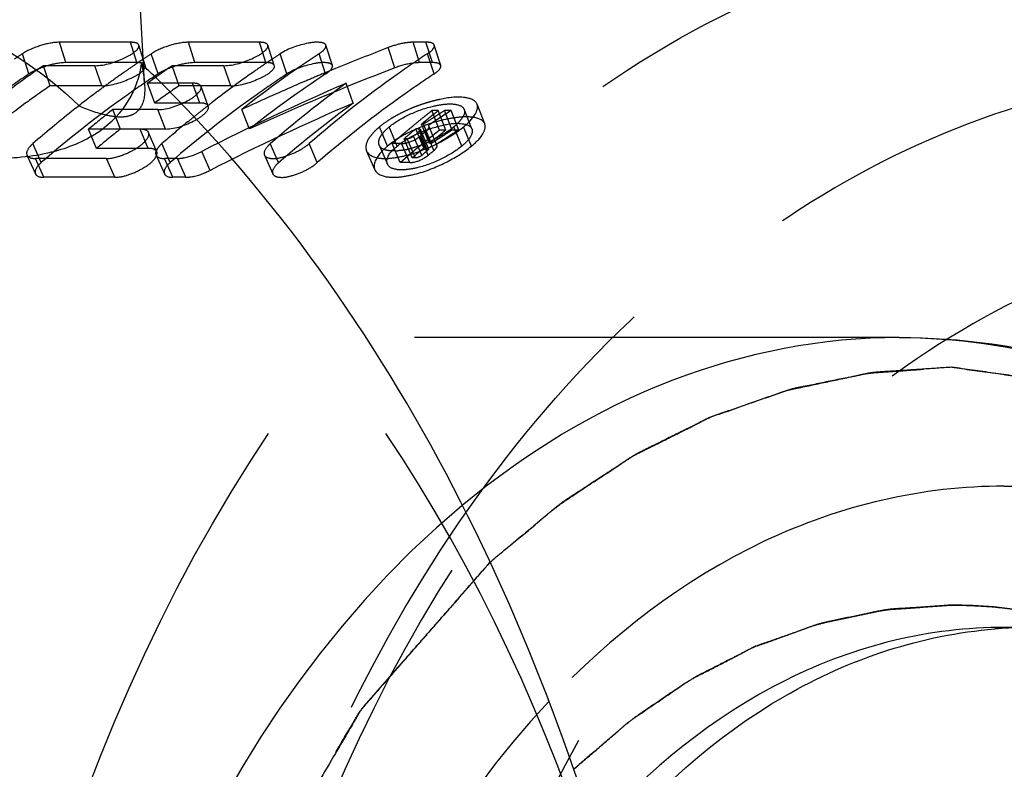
# Model space of a CAD drawing. Header units: millimetres. Extents: x 389 to 611, y 463 to 537.
# Tile 6 of 20: x 429 to 442, y 503 to 513. Entities that reach past the tile are written whole.
import ezdxf

# ---------------------------------------------------------------- set-up
doc = ezdxf.new("R2010")
doc.units = ezdxf.units.MM
doc.header["$LTSCALE"] = 65.185185
doc.linetypes.add('HIDDEN', pattern=[0.2, 0.1, -0.1])
doc.layers.add('KONST.EL_MIT_GEO', color=7, linetype='CONTINUOUS')
doc.layers.add('KURVEN', color=7, linetype='CONTINUOUS')

msp = doc.modelspace()

# ---------------------------------------------------------------- linework, layer by layer
at = {"layer": 'KONST.EL_MIT_GEO', "color": 7, "linetype": 'Continuous'}
for p, q in [((430.738, 512.758), (429.802, 530.627)), ((430.74, 512.73), (430.713, 512.757))]:
    msp.add_line(p, q, dxfattribs=at)
at = {"layer": 'KONST.EL_MIT_GEO', "color": 8, "linetype": 'HIDDEN'}
for p, q in [((429.696, 512.773), (429.61, 513.047)), ((430.564, 513.047), (429.61, 513.047)), ((430.65, 512.773), (430.564, 513.047)), ((430.763, 512.734), (430.676, 513.008)), ((431.43, 512.773), (431.344, 513.047)), ((432.298, 513.047), (431.344, 513.047)), ((432.384, 512.773), (432.298, 513.047)), ((432.498, 512.734), (432.41, 513.008)), ((433.278, 512.734), (433.191, 513.008)), ((434.117, 512.702), (434.029, 512.975)), ((434.449, 512.773), (434.363, 513.047)), ((434.536, 513.047), (434.363, 513.047)), ((434.623, 512.773), (434.536, 513.047)), ((434.736, 512.734), (434.649, 513.008)), ((429.199, 512.621), (429.11, 512.893)), ((430.934, 512.621), (430.844, 512.893)), ((432.668, 512.621), (432.578, 512.893)), ((433.188, 512.621), (433.099, 512.893)), ((434.646, 512.621), (434.556, 512.893)), ((429.484, 512.462), (429.392, 512.732)), ((430.085, 512.732), (429.392, 512.732)), ((430.65, 512.773), (429.696, 512.773)), ((430.178, 512.462), (430.085, 512.732)), ((430.753, 512.483), (430.738, 512.758)), ((431.219, 512.462), (431.126, 512.732)), ((431.82, 512.732), (431.126, 512.732)), ((432.384, 512.773), (431.43, 512.773)), ((431.913, 512.462), (431.82, 512.732)), ((434.623, 512.773), (434.449, 512.773)), ((430.178, 512.462), (429.484, 512.462)), ((430.889, 512.229), (430.792, 512.496)), ((431.399, 512.496), (430.792, 512.496)), ((431.913, 512.462), (431.219, 512.462)), ((431.496, 512.229), (431.399, 512.496)), ((431.61, 512.186), (431.512, 512.453)), ((433.56, 512.228), (433.463, 512.495)), ((430.429, 511.88), (430.326, 512.142)), ((430.933, 512.142), (430.326, 512.142)), ((431.496, 512.229), (430.889, 512.229)), ((431.036, 511.88), (430.933, 512.142)), ((432.165, 511.88), (432.061, 512.142)), ((434.719, 511.865), (434.615, 512.127)), ((434.702, 512.127), (434.615, 512.127)), ((434.806, 511.865), (434.702, 512.127)), ((434.889, 511.865), (434.785, 512.127)), ((434.874, 512.127), (434.785, 512.127)), ((434.978, 511.865), (434.874, 512.127)), ((435.155, 511.882), (435.051, 512.145)), ((435.327, 511.949), (435.224, 512.213)), ((434.719, 512.084), (434.691, 512.067)), ((431.036, 511.88), (430, 511.877)), ((430.108, 511.619), (430, 511.877)), ((430.802, 511.619), (430.694, 511.877)), ((434.021, 511.65), (433.913, 511.909)), ((434.151, 511.65), (434.044, 511.909)), ((434.509, 511.624), (434.401, 511.882)), ((434.442, 511.882), (434.401, 511.882)), ((434.556, 511.591), (434.442, 511.882)), ((434.57, 511.616), (434.462, 511.874)), ((434.584, 511.686), (434.478, 511.946)), ((434.505, 511.946), (434.478, 511.946)), ((434.536, 511.966), (434.505, 511.946)), ((434.611, 511.686), (434.505, 511.946)), ((434.684, 511.663), (434.571, 511.931)), ((434.806, 511.865), (434.719, 511.865)), ((434.978, 511.865), (434.889, 511.865)), ((435.018, 511.65), (434.911, 511.909)), ((435.149, 511.65), (435.042, 511.909)), ((430.917, 511.574), (430.808, 511.832)), ((434.353, 511.492), (434.244, 511.749)), ((434.285, 511.749), (434.244, 511.749)), ((434.395, 511.492), (434.285, 511.749)), ((434.48, 511.526), (434.37, 511.783)), ((434.566, 511.526), (434.457, 511.783)), ((434.643, 511.591), (434.535, 511.849)), ((429.363, 511.428), (429.252, 511.683)), ((430.802, 511.619), (430.108, 511.619)), ((431.097, 511.428), (430.987, 511.683)), ((432.555, 511.428), (432.444, 511.683)), ((433.076, 511.428), (432.965, 511.683)), ((433.908, 511.661), (434.019, 511.407)), ((434.192, 511.428), (434.081, 511.684)), ((434.209, 511.684), (434.081, 511.684)), ((434.32, 511.428), (434.209, 511.684)), ((434.55, 511.624), (434.509, 511.624)), ((434.611, 511.686), (434.584, 511.686)), ((429.172, 511.53), (429.285, 511.277)), ((429.4, 511.231), (429.286, 511.484)), ((430.24, 511.484), (429.286, 511.484)), ((430.354, 511.231), (430.24, 511.484)), ((430.907, 511.53), (431.02, 511.277)), ((431.135, 511.231), (431.021, 511.484)), ((431.194, 511.484), (431.021, 511.484)), ((431.308, 511.231), (431.194, 511.484)), ((431.633, 511.324), (431.521, 511.578)), ((432.365, 511.53), (432.477, 511.277)), ((433.738, 511.584), (433.85, 511.331)), ((434.395, 511.492), (434.353, 511.492)), ((434.32, 511.428), (434.192, 511.428)), ((430.354, 511.231), (429.4, 511.231)), ((431.308, 511.231), (431.135, 511.231)), ((440.9, 509.075), (412.072, 509.075)), ((455.971, 505.175), (442.314, 505.175))]:
    msp.add_line(p, q, dxfattribs=at)
for centre, radius, start, end in [((445.212, 483.809), 31.236, 110.977, 112.3752), ((436.976, 500.941), 14.308, 123.3534, 123.8745), ((438.762, 500.865), 14.4, 123.8769, 124.2262), ((438.711, 500.941), 14.308, 123.3534, 123.8771), ((441.184, 500.617), 14.699, 123.3685, 128.361), ((440.496, 500.865), 14.4, 123.8743, 124.2262), ((440.445, 500.941), 14.308, 123.3534, 123.8745), ((438.847, 500.741), 14.55, 124.4255, 125.0917), ((438.794, 500.817), 14.458, 124.2261, 124.425), ((439.433, 500.646), 14.666, 124.5007, 126.1015), ((445.23, 483.56), 31.189, 110.8743, 114.7665), ((440.569, 500.758), 14.529, 124.2269, 125.0921), ((445.239, 483.743), 31.308, 112.3747, 112.7178), ((439.052, 500.454), 14.902, 125.95, 126.8007), ((438.941, 500.607), 14.714, 125.0921, 125.9499), ((440.789, 500.448), 14.91, 125.0998, 127.6899), ((441.27, 500.363), 14.682, 123.3992, 128.3302), ((445.261, 483.691), 31.365, 113.1523, 114.0202), ((445.248, 483.72), 31.333, 112.7178, 113.1522), ((439.228, 500.219), 15.197, 126.8035, 128.483), ((439.414, 500.539), 14.469, 124.5007, 126.1015), ((445.899, 483.636), 31.424, 113.3129, 117.2287), ((442.492, 500.121), 15.318, 126.1182, 130.9902), ((445.271, 483.668), 31.39, 114.0202, 114.8874), ((435.158, 510.238), 2.086, 104.5875, 107.4031), ((435.104, 510.446), 1.871, 101.6407, 104.6001), ((439.968, 499.943), 15.549, 128.3223, 129.8684), ((441.044, 500.116), 15.328, 127.9185, 128.4798), ((440.985, 500.191), 15.233, 127.6817, 127.9181), ((445.881, 483.478), 31.279, 113.1971, 117.096), ((442.468, 500.02), 15.112, 126.1182, 130.9902), ((435.169, 510.179), 2.145, 112.7771, 115.6248), ((435.2, 510.107), 2.224, 110.0819, 112.7891), ((435.191, 510.131), 2.198, 107.3912, 110.0916), ((444.339, 499.972), 15.511, 128.4101, 129.475), ((444.192, 500.048), 15.414, 128.4087, 128.6936), ((445.636, 495.164), 20.088, 122.3932, 123.4212), ((445.506, 495.227), 20.013, 122.3924, 122.6175), ((439.547, 499.82), 15.708, 128.4877, 130.9519), ((441.184, 499.94), 15.553, 128.9031, 129.3082), ((441.119, 500.021), 15.448, 128.4796, 128.9031), ((434.992, 510.518), 1.763, 118.5541, 121.7325), ((435.104, 510.313), 1.996, 115.6204, 118.5718), ((444.302, 499.911), 15.59, 128.9779, 129.5434), ((444.236, 499.993), 15.485, 128.6936, 128.9776), ((445.564, 495.138), 20.12, 122.9223, 123.2395), ((445.538, 495.179), 20.071, 122.7105, 122.9223), ((439.941, 499.845), 15.34, 128.3223, 129.8684), ((441.349, 499.741), 15.812, 129.3116, 130.9474), ((444.343, 499.731), 15.487, 128.4173, 130.9503), ((444.543, 499.726), 15.831, 129.8362, 130.5842), ((444.415, 499.774), 15.768, 129.8246, 130.1052), ((444.37, 499.829), 15.696, 129.5431, 129.8246), ((444.313, 499.874), 15.302, 128.4101, 129.475), ((445.519, 495.065), 19.881, 122.3226, 123.2736), ((445.611, 495.059), 19.888, 122.3227, 123.3491), ((434.202, 512.769), 1.115, 305.8353, 307.8112), ((434.264, 512.689), 1.013, 307.8198, 309.6711), ((444.556, 499.609), 15.986, 130.6639, 130.9419), ((444.485, 499.691), 15.877, 130.1055, 130.6642), ((444.63, 499.726), 15.831, 130.0257, 130.3946), ((444.716, 499.726), 15.831, 130.0257, 130.3946), ((433.858, 513.31), 1.756, 291.8198, 296.8588), ((433.843, 511.63), 0.114, 192.4085, 203.8205), ((434.041, 512.688), 1.107, 279.4233, 283.0176), ((433.992, 512.899), 1.324, 283.0029, 286.1889), ((444.514, 499.631), 15.618, 129.8362, 130.5842), ((433.937, 513.09), 1.522, 286.1733, 289.1151), ((433.89, 513.227), 1.667, 289.1039, 291.8288), ((444.601, 499.631), 15.618, 130.0257, 130.3946), ((444.688, 499.631), 15.618, 130.0257, 130.3946), ((434.094, 512.291), 0.707, 272.3351, 275.1203), ((442.7, 498.912), 6.263, 91.273, 94.7169)]:
    msp.add_arc(centre, radius, start, end, dxfattribs=at)
at = {"layer": 'KONST.EL_MIT_GEO', "color": 7, "linetype": 'Continuous'}
msp.add_arc((418.033, 499.512), 18.336, 45.5569, 46.1286, dxfattribs=at)
at = {"layer": 'KONST.EL_MIT_GEO', "color": 8, "linetype": 'HIDDEN'}
for points, knots in [([(443.728, 470.675), (442.707, 470.675), (440.617, 470.971), (437.651, 472.268), (434.942, 474.348), (431.712, 478.15), (428.91, 484.351), (427.789, 492.675), (428.91, 501), (431.712, 507.2), (434.942, 511.002), (437.651, 513.082), (440.617, 514.379), (442.707, 514.675), (443.728, 514.675)], [0, 0, 0, 0, 0.051705, 0.1053, 0.162212, 0.223182, 0.356458, 0.500001, 0.643544, 0.776819, 0.837789, 0.8947, 0.948295, 1, 1, 1, 1]), ([(427.387, 513.649), (427.642, 513.558), (428.538, 513.198), (429.384, 512.676), (429.879, 512.186)], [0, 0, 0, 0, 0.280391, 1, 1, 1, 1]), ([(433.191, 513.008), (433.182, 513.034), (433.079, 513.056), (432.882, 513.026), (432.69, 512.966), (432.578, 512.893)], [0, 0, 0, 0, 0.128871, 0.383338, 1, 1, 1, 1]), ([(434.649, 513.008), (434.647, 513.014), (434.619, 513.048), (434.571, 513.047), (434.536, 513.047)], [0, 0, 0, 0, 0.16708, 1, 1, 1, 1]), ([(429.61, 513.047), (429.524, 513.047), (429.35, 513.008), (429.185, 512.942), (429.11, 512.893)], [0, 0, 0, 0, 0.489866, 1, 1, 1, 1]), ([(430.085, 512.732), (430.222, 512.732), (430.422, 512.803), (430.606, 512.897), (430.685, 512.98), (430.676, 513.008)], [0, 0, 0, 0, 0.60459, 0.867782, 1, 1, 1, 1]), ([(430.676, 513.008), (430.674, 513.013), (430.659, 513.036), (430.628, 513.042), (430.606, 513.045)], [0, 0, 0, 0, 0.18919, 1, 1, 1, 1]), ([(431.344, 513.047), (431.258, 513.047), (431.084, 513.008), (430.919, 512.942), (430.844, 512.893)], [0, 0, 0, 0, 0.489866, 1, 1, 1, 1]), ([(431.82, 512.732), (431.956, 512.732), (432.157, 512.803), (432.341, 512.897), (432.419, 512.98), (432.41, 513.008)], [0, 0, 0, 0, 0.60459, 0.867782, 1, 1, 1, 1]), ([(432.41, 513.008), (432.409, 513.013), (432.393, 513.036), (432.362, 513.042), (432.34, 513.045)], [0, 0, 0, 0, 0.18919, 1, 1, 1, 1]), ([(433.099, 512.893), (433.126, 512.911), (433.167, 512.938), (433.196, 512.991), (433.191, 513.008)], [0, 0, 0, 0, 0.64593, 1, 1, 1, 1]), ([(434.298, 513.043), (434.277, 513.041), (434.185, 513.027), (434.096, 513.001), (434.029, 512.975)], [0, 0, 0, 0, 0.231172, 1, 1, 1, 1]), ([(434.556, 512.893), (434.584, 512.911), (434.624, 512.938), (434.654, 512.991), (434.649, 513.008)], [0, 0, 0, 0, 0.646231, 1, 1, 1, 1]), ([(434.556, 512.893), (434.419, 512.802), (433.869, 512.426), (433.344, 512.012), (432.965, 511.683)], [0, 0, 0, 0, 0.246445, 1, 1, 1, 1]), ([(429.392, 512.732), (429.275, 512.652), (428.81, 512.322), (428.363, 511.965), (428.038, 511.683)], [0, 0, 0, 0, 0.246932, 1, 1, 1, 1]), ([(429.696, 512.773), (429.61, 512.773), (429.437, 512.735), (429.273, 512.669), (429.199, 512.621)], [0, 0, 0, 0, 0.491366, 1, 1, 1, 1]), ([(430.178, 512.462), (430.313, 512.462), (430.512, 512.531), (430.694, 512.624), (430.772, 512.706), (430.763, 512.734)], [0, 0, 0, 0, 0.6056, 0.868135, 1, 1, 1, 1]), ([(430.763, 512.734), (430.761, 512.74), (430.733, 512.774), (430.685, 512.773), (430.65, 512.773)], [0, 0, 0, 0, 0.166997, 1, 1, 1, 1]), ([(430.713, 512.757), (430.718, 512.732), (430.737, 512.64), (430.749, 512.547), (430.753, 512.479)], [0, 0, 0, 0, 0.271236, 1, 1, 1, 1]), ([(431.43, 512.773), (431.345, 512.773), (431.172, 512.735), (431.008, 512.669), (430.934, 512.621)], [0, 0, 0, 0, 0.491366, 1, 1, 1, 1]), ([(445.435, 472.679), (444.496, 472.652), (442.569, 472.871), (439.819, 474.002), (437.303, 475.87), (434.298, 479.327), (431.687, 485.016), (430.644, 492.675), (431.687, 500.334), (434.298, 506.023), (437.303, 509.48), (439.819, 511.348), (442.568, 512.479), (444.496, 512.698), (445.435, 512.671)], [0, 0, 0, 0, 0.051765, 0.105272, 0.162049, 0.222912, 0.356188, 0.5, 0.643812, 0.777088, 0.837951, 0.894728, 0.948235, 1, 1, 1, 1]), ([(445.435, 512.671), (444.507, 512.645), (442.615, 512.346), (439.926, 511.162), (437.462, 509.281), (434.518, 505.846), (431.954, 500.229), (430.928, 492.675), (431.954, 485.121), (434.518, 479.504), (437.463, 476.069), (439.926, 474.188), (442.615, 473.004), (444.507, 472.705), (445.435, 472.679)], [0, 0, 0, 0, 0.0518, 0.105462, 0.162363, 0.223274, 0.356442, 0.5, 0.643558, 0.776726, 0.837638, 0.894539, 0.9482, 1, 1, 1, 1]), ([(431.913, 512.462), (432.048, 512.462), (432.247, 512.531), (432.429, 512.624), (432.507, 512.706), (432.498, 512.734)], [0, 0, 0, 0, 0.6056, 0.868135, 1, 1, 1, 1]), ([(432.498, 512.734), (432.496, 512.74), (432.467, 512.774), (432.419, 512.773), (432.384, 512.773)], [0, 0, 0, 0, 0.166997, 1, 1, 1, 1]), ([(433.278, 512.734), (433.27, 512.76), (433.167, 512.782), (432.971, 512.753), (432.778, 512.693), (432.668, 512.621)], [0, 0, 0, 0, 0.129311, 0.384393, 1, 1, 1, 1]), ([(433.188, 512.621), (433.215, 512.638), (433.255, 512.665), (433.284, 512.717), (433.278, 512.734)], [0, 0, 0, 0, 0.64522, 1, 1, 1, 1]), ([(434.449, 512.773), (434.425, 512.773), (434.311, 512.764), (434.2, 512.734), (434.117, 512.702)], [0, 0, 0, 0, 0.215535, 1, 1, 1, 1]), ([(434.736, 512.734), (434.734, 512.74), (434.706, 512.774), (434.657, 512.773), (434.623, 512.773)], [0, 0, 0, 0, 0.166421, 1, 1, 1, 1]), ([(434.646, 512.621), (434.673, 512.638), (434.713, 512.665), (434.741, 512.717), (434.736, 512.734)], [0, 0, 0, 0, 0.645532, 1, 1, 1, 1]), ([(429.199, 512.621), (429.064, 512.531), (428.521, 512.16), (428.003, 511.752), (427.629, 511.428)], [0, 0, 0, 0, 0.246445, 1, 1, 1, 1]), ([(430.934, 512.621), (430.798, 512.531), (430.255, 512.16), (429.737, 511.752), (429.363, 511.428)], [0, 0, 0, 0, 0.246445, 1, 1, 1, 1]), ([(432.668, 512.621), (432.533, 512.531), (431.989, 512.16), (431.472, 511.752), (431.097, 511.428)], [0, 0, 0, 0, 0.246445, 1, 1, 1, 1]), ([(434.646, 512.621), (434.511, 512.531), (433.968, 512.16), (433.45, 511.752), (433.076, 511.428)], [0, 0, 0, 0, 0.246445, 1, 1, 1, 1]), ([(429.484, 512.462), (429.37, 512.384), (428.91, 512.058), (428.469, 511.706), (428.149, 511.428)], [0, 0, 0, 0, 0.246932, 1, 1, 1, 1]), ([(430.753, 512.479), (430.758, 512.385), (430.754, 512.246), (430.656, 512.104), (430.551, 512.049), (430.418, 512.035), (430.186, 512.067), (430.006, 512.133), (429.879, 512.186)], [0, 0, 0, 0, 0.235444, 0.326805, 0.417775, 0.524091, 0.655012, 1, 1, 1, 1]), ([(430.933, 512.142), (431.07, 512.142), (431.269, 512.221), (431.454, 512.33), (431.523, 512.423), (431.512, 512.453)], [0, 0, 0, 0, 0.596939, 0.860722, 1, 1, 1, 1]), ([(431.512, 512.453), (431.509, 512.46), (431.482, 512.494), (431.433, 512.496), (431.399, 512.496)], [0, 0, 0, 0, 0.17988, 1, 1, 1, 1]), ([(435.224, 512.213), (435.202, 512.271), (434.997, 512.331), (434.837, 512.301), (434.727, 512.279)], [0, 0, 0, 0, 0.354758, 1, 1, 1, 1]), ([(422.692, 470.675), (423.556, 470.675), (425.315, 470.885), (428.775, 472.148), (432.719, 475.321), (436.123, 480.811), (438.097, 487.489), (438.463, 494.688), (437.188, 501.686), (434.396, 507.775), (431.493, 510.997), (429.879, 512.186)], [0, 0, 0, 0, 0.050345, 0.102022, 0.212879, 0.337221, 0.472998, 0.614221, 0.753301, 0.883259, 1, 1, 1, 1]), ([(431.036, 511.88), (431.172, 511.88), (431.37, 511.958), (431.553, 512.065), (431.621, 512.157), (431.61, 512.186)], [0, 0, 0, 0, 0.597973, 0.861069, 1, 1, 1, 1]), ([(431.61, 512.186), (431.608, 512.193), (431.58, 512.228), (431.531, 512.229), (431.496, 512.229)], [0, 0, 0, 0, 0.179247, 1, 1, 1, 1]), ([(434.044, 511.909), (434.127, 511.978), (434.322, 512.09), (434.58, 512.182), (434.787, 512.216), (434.922, 512.222), (435.032, 512.191), (435.051, 512.145)], [0, 0, 0, 0, 0.295263, 0.611314, 0.749651, 0.8628, 1, 1, 1, 1]), ([(435.051, 512.145), (435.055, 512.135), (435.063, 512.078), (435.026, 512.027), (434.997, 511.993)], [0, 0, 0, 0, 0.194146, 1, 1, 1, 1]), ([(435.042, 511.909), (435.101, 511.958), (435.191, 512.037), (435.241, 512.171), (435.224, 512.213)], [0, 0, 0, 0, 0.625122, 1, 1, 1, 1]), ([(435.327, 511.949), (435.304, 512.009), (435.159, 512.049), (434.984, 512.042), (434.715, 511.999), (434.381, 511.883), (434.127, 511.739), (434.021, 511.65)], [0, 0, 0, 0, 0.137251, 0.250986, 0.389548, 0.70621, 1, 1, 1, 1]), ([(433.738, 511.584), (433.766, 511.522), (433.909, 511.476), (434.089, 511.486), (434.356, 511.538), (434.685, 511.669), (434.934, 511.82), (435.042, 511.909)], [0, 0, 0, 0, 0.143417, 0.256347, 0.393002, 0.706775, 1, 1, 1, 1]), ([(433.908, 511.661), (433.902, 511.677), (433.897, 511.731), (433.948, 511.822), (434.007, 511.879), (434.044, 511.909)], [0, 0, 0, 0, 0.174266, 0.519025, 1, 1, 1, 1]), ([(434.151, 511.65), (434.233, 511.719), (434.427, 511.831), (434.729, 511.93), (434.969, 511.974), (435.136, 511.928), (435.155, 511.882)], [0, 0, 0, 0, 0.294372, 0.610653, 0.862174, 1, 1, 1, 1]), ([(434.442, 511.882), (434.447, 511.882), (434.455, 511.882), (434.461, 511.877), (434.462, 511.874)], [0, 0, 0, 0, 0.605499, 1, 1, 1, 1]), ([(434.535, 511.849), (434.543, 511.855), (434.563, 511.874), (434.584, 511.905), (434.577, 511.923)], [0, 0, 0, 0, 0.348749, 1, 1, 1, 1]), ([(434.577, 511.923), (434.576, 511.924), (434.575, 511.927), (434.572, 511.93), (434.571, 511.931)], [0, 0, 0, 0, 0.486118, 1, 1, 1, 1]), ([(434.855, 511.866), (434.84, 511.855), (434.774, 511.81), (434.705, 511.77), (434.651, 511.743)], [0, 0, 0, 0, 0.234586, 1, 1, 1, 1]), ([(435.155, 511.882), (435.168, 511.849), (435.131, 511.747), (435.063, 511.687), (435.018, 511.65)], [0, 0, 0, 0, 0.377275, 1, 1, 1, 1]), ([(435.149, 511.65), (435.207, 511.698), (435.295, 511.776), (435.344, 511.907), (435.327, 511.949)], [0, 0, 0, 0, 0.624182, 1, 1, 1, 1]), ([(430.24, 511.484), (430.305, 511.484), (430.443, 511.516), (430.627, 511.606), (430.761, 511.698), (430.821, 511.8), (430.808, 511.832)], [0, 0, 0, 0, 0.273898, 0.590452, 0.854207, 1, 1, 1, 1]), ([(433.851, 511.853), (433.83, 511.832), (433.769, 511.765), (433.717, 511.667), (433.731, 511.606)], [0, 0, 0, 0, 0.320794, 1, 1, 1, 1]), ([(434.209, 511.684), (434.229, 511.684), (434.318, 511.698), (434.404, 511.738), (434.457, 511.783)], [0, 0, 0, 0, 0.220497, 1, 1, 1, 1]), ([(429.252, 511.683), (429.236, 511.67), (429.196, 511.631), (429.157, 511.565), (429.172, 511.53)], [0, 0, 0, 0, 0.350755, 1, 1, 1, 1]), ([(430.917, 511.574), (430.914, 511.581), (430.886, 511.616), (430.836, 511.619), (430.802, 511.619)], [0, 0, 0, 0, 0.190382, 1, 1, 1, 1]), ([(430.919, 511.606), (430.917, 511.603), (430.914, 511.597), (430.911, 511.591), (430.91, 511.588)], [0, 0, 0, 0, 0.513995, 1, 1, 1, 1]), ([(432.444, 511.683), (432.429, 511.67), (432.388, 511.631), (432.349, 511.565), (432.365, 511.53)], [0, 0, 0, 0, 0.351511, 1, 1, 1, 1]), ([(432.365, 511.53), (432.377, 511.501), (432.477, 511.471), (432.624, 511.502), (432.802, 511.569), (432.916, 511.641), (432.965, 511.683)], [0, 0, 0, 0, 0.143771, 0.392123, 0.705664, 1, 1, 1, 1]), ([(434.021, 511.65), (433.988, 511.623), (433.901, 511.545), (433.817, 511.406), (433.85, 511.331)], [0, 0, 0, 0, 0.344405, 1, 1, 1, 1]), ([(433.85, 511.331), (433.877, 511.269), (434.021, 511.224), (434.2, 511.233), (434.466, 511.283), (434.794, 511.413), (435.043, 511.562), (435.149, 511.65)], [0, 0, 0, 0, 0.143955, 0.257235, 0.394152, 0.707873, 1, 1, 1, 1]), ([(434, 511.596), (433.989, 511.599), (433.953, 511.61), (433.919, 511.637), (433.908, 511.661)], [0, 0, 0, 0, 0.29833, 1, 1, 1, 1]), ([(434.019, 511.407), (434.012, 511.423), (434.006, 511.524), (434.09, 511.6), (434.151, 511.65)], [0, 0, 0, 0, 0.177284, 1, 1, 1, 1]), ([(435.018, 511.65), (434.936, 511.582), (434.745, 511.468), (434.492, 511.37), (434.288, 511.332), (434.15, 511.325), (434.04, 511.359), (434.019, 511.407)], [0, 0, 0, 0, 0.292858, 0.606574, 0.74393, 0.857121, 1, 1, 1, 1]), ([(434.55, 511.624), (434.555, 511.624), (434.562, 511.624), (434.569, 511.619), (434.57, 511.616)], [0, 0, 0, 0, 0.606068, 1, 1, 1, 1]), ([(434.57, 511.616), (434.572, 511.612), (434.568, 511.601), (434.561, 511.595), (434.556, 511.591)], [0, 0, 0, 0, 0.379323, 1, 1, 1, 1]), ([(434.643, 511.591), (434.651, 511.597), (434.67, 511.615), (434.691, 511.646), (434.684, 511.663)], [0, 0, 0, 0, 0.348341, 1, 1, 1, 1]), ([(434.684, 511.663), (434.683, 511.665), (434.682, 511.668), (434.679, 511.671), (434.678, 511.672)], [0, 0, 0, 0, 0.485088, 1, 1, 1, 1]), ([(429.172, 511.53), (429.176, 511.522), (429.204, 511.488), (429.252, 511.484), (429.286, 511.484)], [0, 0, 0, 0, 0.195345, 1, 1, 1, 1]), ([(430.354, 511.231), (430.418, 511.231), (430.555, 511.262), (430.737, 511.351), (430.871, 511.441), (430.93, 511.542), (430.917, 511.574)], [0, 0, 0, 0, 0.275053, 0.591487, 0.854532, 1, 1, 1, 1]), ([(430.903, 511.542), (430.903, 511.54), (430.904, 511.536), (430.906, 511.532), (430.907, 511.53)], [0, 0, 0, 0, 0.502238, 1, 1, 1, 1]), ([(430.907, 511.53), (430.91, 511.522), (430.938, 511.488), (430.987, 511.484), (431.021, 511.484)], [0, 0, 0, 0, 0.195345, 1, 1, 1, 1]), ([(431.194, 511.484), (431.219, 511.484), (431.332, 511.496), (431.441, 511.537), (431.521, 511.578)], [0, 0, 0, 0, 0.213486, 1, 1, 1, 1]), ([(434.32, 511.428), (434.34, 511.428), (434.428, 511.442), (434.513, 511.481), (434.566, 511.526)], [0, 0, 0, 0, 0.221634, 1, 1, 1, 1]), ([(429.363, 511.428), (429.348, 511.414), (429.308, 511.377), (429.27, 511.311), (429.285, 511.277)], [0, 0, 0, 0, 0.350323, 1, 1, 1, 1]), ([(431.097, 511.428), (431.082, 511.414), (431.042, 511.377), (431.004, 511.311), (431.02, 511.277)], [0, 0, 0, 0, 0.350323, 1, 1, 1, 1]), ([(432.555, 511.428), (432.54, 511.414), (432.5, 511.376), (432.462, 511.311), (432.477, 511.277)], [0, 0, 0, 0, 0.351081, 1, 1, 1, 1]), ([(432.477, 511.277), (432.49, 511.248), (432.589, 511.218), (432.736, 511.248), (432.914, 511.314), (433.027, 511.386), (433.076, 511.428)], [0, 0, 0, 0, 0.144323, 0.393301, 0.706775, 1, 1, 1, 1]), ([(429.285, 511.277), (429.289, 511.269), (429.317, 511.235), (429.366, 511.231), (429.4, 511.231)], [0, 0, 0, 0, 0.194672, 1, 1, 1, 1]), ([(431.02, 511.277), (431.023, 511.269), (431.051, 511.235), (431.1, 511.231), (431.135, 511.231)], [0, 0, 0, 0, 0.194672, 1, 1, 1, 1]), ([(431.308, 511.231), (431.333, 511.231), (431.446, 511.242), (431.554, 511.283), (431.633, 511.324)], [0, 0, 0, 0, 0.214275, 1, 1, 1, 1]), ([(446.868, 510.671), (446.011, 510.648), (444.271, 510.386), (441.796, 509.329), (439.537, 507.641), (436.846, 504.553), (434.505, 499.491), (433.57, 492.675), (434.505, 485.859), (436.846, 480.797), (439.537, 477.709), (441.796, 476.021), (444.271, 474.964), (446.011, 474.702), (446.868, 474.679)], [0, 0, 0, 0, 0.052761, 0.106901, 0.163929, 0.224729, 0.357275, 0.5, 0.642726, 0.775271, 0.836071, 0.893099, 0.947239, 1, 1, 1, 1]), ([(440.9, 509.075), (439.867, 509.075), (437.72, 508.657), (435.87, 507.517), (435.025, 506.815)], [0, 0, 0, 0, 0.484673, 1, 1, 1, 1]), ([(440.9, 509.075), (441.661, 509.075), (443.219, 508.854), (445.431, 507.887), (447.45, 506.336), (449.858, 503.501), (451.946, 498.88), (452.781, 492.675), (451.946, 486.47), (449.858, 481.849), (447.45, 479.014), (445.431, 477.463), (443.219, 476.496), (441.661, 476.275), (440.9, 476.275)], [0, 0, 0, 0, 0.051729, 0.105334, 0.162249, 0.223216, 0.356476, 0.5, 0.643524, 0.776784, 0.837751, 0.894666, 0.948271, 1, 1, 1, 1]), ([(440.9, 509.075), (441.73, 509.075), (443.416, 508.843), (445.79, 507.835), (447.922, 506.241), (450.399, 503.395), (452.525, 498.809), (453.369, 492.675), (452.525, 486.541), (450.399, 481.955), (447.922, 479.109), (445.79, 477.515), (443.416, 476.507), (441.73, 476.275), (440.9, 476.275)], [0, 0, 0, 0, 0.055335, 0.111713, 0.170088, 0.231153, 0.361504, 0.500009, 0.638512, 0.768856, 0.829918, 0.88829, 0.944666, 1, 1, 1, 1]), ([(442.314, 507.075), (441.765, 507.075), (440.65, 506.946), (438.456, 506.172), (437.015, 505.058), (436.192, 504.182)], [0, 0, 0, 0, 0.23714, 0.480268, 1, 1, 1, 1]), ([(442.314, 507.075), (442.982, 507.075), (444.351, 506.881), (446.292, 506.032), (448.066, 504.67), (450.18, 502.181), (452.013, 498.123), (452.747, 492.675), (452.013, 487.227), (450.18, 483.169), (448.066, 480.68), (446.292, 479.318), (444.351, 478.469), (442.982, 478.275), (442.314, 478.275)], [0, 0, 0, 0, 0.051728, 0.105334, 0.162249, 0.223216, 0.356476, 0.5, 0.643524, 0.776784, 0.837751, 0.894666, 0.948272, 1, 1, 1, 1]), ([(435.025, 506.815), (433.15, 505.257), (430.982, 501.892), (429.558, 496.87), (429.173, 492.673), (429.559, 488.476), (430.984, 483.454), (433.152, 480.09), (435.028, 478.533)], [0, 0, 0, 0, 0.233816, 0.364702, 0.500014, 0.635323, 0.766202, 1, 1, 1, 1]), ([(442.314, 505.175), (441.816, 505.175), (440.801, 505.052), (438.809, 504.314), (437.519, 503.258), (436.791, 502.434)], [0, 0, 0, 0, 0.236171, 0.478774, 1, 1, 1, 1]), ([(436.895, 502.103), (437.582, 502.949), (438.8, 504.052), (440.712, 504.914), (441.697, 505.114), (442.185, 505.154)], [0, 0, 0, 0, 0.522817, 0.76536, 1, 1, 1, 1]), ([(436.192, 504.182), (434.848, 502.751), (432.778, 499.009), (431.792, 492.677), (432.777, 486.345), (434.845, 482.602), (436.19, 481.171)], [0, 0, 0, 0, 0.237353, 0.499983, 0.762623, 1, 1, 1, 1])]:
    msp.add_open_spline(points, degree=3, knots=knots, dxfattribs=at)
for points in [[(430.606, 513.045), (430.592, 513.046), (430.578, 513.047), (430.564, 513.047)], [(432.34, 513.045), (432.326, 513.046), (432.312, 513.047), (432.298, 513.047)], [(434.363, 513.047), (434.341, 513.047), (434.32, 513.046), (434.298, 513.043)], [(434.065, 512.017), (434.012, 511.984), (433.961, 511.949), (433.913, 511.909)], [(434.997, 511.993), (434.985, 511.979), (434.973, 511.965), (434.959, 511.952)], [(430.761, 511.869), (430.739, 511.875), (430.716, 511.877), (430.694, 511.877)], [(430.808, 511.832), (430.8, 511.85), (430.78, 511.863), (430.761, 511.869)], [(433.913, 511.909), (433.892, 511.891), (433.871, 511.873), (433.851, 511.853)], [(434.462, 511.874), (434.466, 511.865), (434.456, 511.855), (434.448, 511.849)], [(434.959, 511.952), (434.944, 511.937), (434.928, 511.923), (434.911, 511.909)], [(434.334, 511.761), (434.318, 511.754), (434.301, 511.749), (434.285, 511.749)], [(434.37, 511.783), (434.359, 511.774), (434.347, 511.767), (434.334, 511.761)], [(430.952, 511.65), (430.94, 511.636), (430.928, 511.622), (430.919, 511.606)], [(430.987, 511.683), (430.974, 511.673), (430.963, 511.662), (430.952, 511.65)], [(434.046, 511.587), (434.031, 511.589), (434.015, 511.592), (434, 511.596)], [(434.222, 511.596), (434.201, 511.592), (434.179, 511.589), (434.157, 511.587)], [(430.91, 511.588), (430.904, 511.574), (430.9, 511.557), (430.903, 511.542)], [(434.123, 511.585), (434.097, 511.584), (434.072, 511.584), (434.046, 511.587)], [(434.48, 511.526), (434.456, 511.506), (434.425, 511.492), (434.395, 511.492)]]:
    msp.add_open_spline(points, degree=3, dxfattribs=at)
at = {"layer": 'KONST.EL_MIT_GEO', "color": 7, "linetype": 'Continuous'}
for points, knots in [([(428.739, 511.487), (429.012, 511.487), (429.509, 511.534), (430.149, 511.803), (430.567, 512.231), (430.689, 512.584), (430.713, 512.757)], [0, 0, 0, 0, 0.319037, 0.577416, 0.795782, 1, 1, 1, 1]), ([(421.101, 468.425), (422.008, 468.425), (423.852, 468.635), (427.487, 469.894), (431.681, 473.07), (435.425, 478.636), (437.772, 485.49), (438.401, 491.748), (438.066, 496.825), (436.816, 503.79), (434.125, 509.412), (430.872, 512.603)], [0, 0, 0, 0, 0.050178, 0.101568, 0.211247, 0.33367, 0.467532, 0.607837, 0.678426, 0.748064, 1, 1, 1, 1])]:
    msp.add_open_spline(points, degree=3, knots=knots, dxfattribs=at)
at = {"layer": 'KURVEN', "color": 8, "linetype": 'HIDDEN'}
for points, knots in [([(435.397, 506.05), (435.512, 506.146), (435.741, 506.338), (436.03, 506.575), (436.255, 506.772), (436.501, 506.943), (436.816, 507.149), (437.098, 507.332), (437.284, 507.461), (437.413, 507.53), (437.642, 507.641), (437.902, 507.774), (438.163, 507.901), (438.358, 508.01), (438.552, 508.067), (438.81, 508.162), (439.069, 508.251), (439.295, 508.333), (439.426, 508.375), (439.633, 508.413), (439.938, 508.483), (440.247, 508.543), (440.451, 508.591), (440.59, 508.605), (440.836, 508.62), (441.186, 508.646), (441.467, 508.665), (441.607, 508.675)], [0, 0, 0, 0, 0.0625, 0.125, 0.15625, 0.1875, 0.25, 0.3125, 0.328125, 0.34375, 0.375, 0.4375, 0.46875, 0.5, 0.53125, 0.5625, 0.625, 0.65625, 0.671875, 0.6875, 0.75, 0.8125, 0.828125, 0.84375, 0.875, 0.9375, 1, 1, 1, 1]), ([(441.607, 508.675), (441.474, 508.666), (441.208, 508.649), (440.875, 508.625), (440.642, 508.612), (440.508, 508.599), (440.302, 508.552), (439.995, 508.495), (439.688, 508.427), (439.482, 508.39), (439.347, 508.347), (439.113, 508.263), (438.844, 508.172), (438.577, 508.076), (438.371, 508.015), (438.187, 507.913), (437.934, 507.791), (437.683, 507.664), (437.463, 507.558), (437.337, 507.492), (437.149, 507.363), (436.867, 507.184), (436.585, 506.995), (436.396, 506.877), (436.274, 506.78), (436.063, 506.602), (435.76, 506.352), (435.518, 506.15), (435.397, 506.05)], [0, 0, 0, 0, 0.0625, 0.125, 0.15625, 0.171875, 0.1875, 0.25, 0.3125, 0.328125, 0.34375, 0.375, 0.4375, 0.46875, 0.5, 0.53125, 0.5625, 0.625, 0.65625, 0.671875, 0.6875, 0.75, 0.8125, 0.828125, 0.84375, 0.875, 0.9375, 1, 1, 1, 1]), ([(441.607, 508.675), (441.79, 508.65), (442.156, 508.599), (442.614, 508.535), (442.98, 508.485), (443.255, 508.447), (443.484, 508.414), (443.644, 508.393), (443.735, 508.378), (443.805, 508.376), (443.87, 508.341), (443.959, 508.305), (444.112, 508.238), (444.421, 508.107), (444.861, 507.919), (445.302, 507.731), (445.61, 507.599), (445.764, 507.534), (445.852, 507.495), (445.92, 507.473), (445.979, 507.421), (446.06, 507.362), (446.202, 507.253), (446.487, 507.041), (446.893, 506.734), (447.299, 506.43), (447.583, 506.215), (447.726, 506.109), (447.806, 506.046), (447.87, 506.007), (447.922, 505.938), (447.995, 505.856), (448.121, 505.708), (448.375, 505.415), (448.737, 504.995), (449.1, 504.576), (449.353, 504.282), (449.48, 504.136), (449.552, 504.051), (449.61, 503.992), (449.65, 503.912), (449.709, 503.813), (449.811, 503.636), (450.016, 503.285), (450.308, 502.782), (450.599, 502.279), (450.805, 501.929), (450.919, 501.725), (451.015, 501.582), (451.072, 501.402), (451.161, 501.175), (451.312, 500.772), (451.53, 500.2), (451.747, 499.626), (451.901, 499.226), (451.985, 498.995), (452.059, 498.828), (452.09, 498.636), (452.147, 498.389), (452.239, 497.952), (452.375, 497.331), (452.508, 496.708), (452.604, 496.273), (452.655, 496.023), (452.705, 495.841), (452.709, 495.639), (452.731, 495.377), (452.762, 494.915), (452.809, 494.256), (452.854, 493.597), (452.889, 493.136), (452.904, 492.873), (452.928, 492.674), (452.905, 492.481), (452.89, 492.222), (452.857, 491.769), (452.813, 491.121), (452.767, 490.474), (452.738, 490.02), (452.716, 489.762), (452.713, 489.565), (452.663, 489.381), (452.613, 489.131), (452.518, 488.696), (452.386, 488.072), (452.252, 487.45), (452.161, 487.013), (452.105, 486.766), (452.074, 486.574), (452, 486.407), (451.917, 486.175), (451.764, 485.774), (451.549, 485.199), (451.332, 484.625), (451.182, 484.222), (451.093, 483.994), (451.037, 483.815), (450.939, 483.668), (450.824, 483.461), (450.614, 483.104), (450.319, 482.591), (450.022, 482.078), (449.814, 481.72), (449.711, 481.54), (449.651, 481.439), (449.609, 481.357), (449.553, 481.3), (449.483, 481.216), (449.358, 481.073), (449.109, 480.783), (448.754, 480.371), (448.398, 479.957), (448.149, 479.669), (448.025, 479.523), (447.953, 479.442), (447.903, 479.375), (447.839, 479.334), (447.759, 479.271), (447.617, 479.165), (447.333, 478.948), (446.927, 478.642), (446.522, 478.334), (446.238, 478.119), (446.097, 478.01), (446.015, 477.951), (445.956, 477.899), (445.888, 477.876), (445.801, 477.836), (445.646, 477.771), (445.339, 477.637), (444.899, 477.447), (444.459, 477.257), (444.151, 477.124), (443.997, 477.056), (443.909, 477.021), (443.844, 476.985), (443.773, 476.982), (443.68, 476.967), (443.517, 476.945), (443.284, 476.912), (443.004, 476.872), (442.632, 476.82), (442.166, 476.754), (441.793, 476.701), (441.607, 476.675)], [0, 0, 0, 0, 0.015625, 0.03125, 0.039062, 0.046875, 0.054688, 0.058594, 0.060547, 0.0625, 0.064453, 0.066406, 0.070312, 0.078125, 0.09375, 0.109375, 0.117188, 0.121094, 0.123047, 0.125, 0.126953, 0.128906, 0.132812, 0.140625, 0.15625, 0.171875, 0.179688, 0.183594, 0.185547, 0.1875, 0.189453, 0.191406, 0.195312, 0.203125, 0.21875, 0.234375, 0.242188, 0.246094, 0.248047, 0.25, 0.251953, 0.253906, 0.257812, 0.265625, 0.28125, 0.296875, 0.304688, 0.308594, 0.3125, 0.316406, 0.320312, 0.328125, 0.34375, 0.359375, 0.367188, 0.371094, 0.375, 0.378906, 0.382812, 0.390625, 0.40625, 0.421875, 0.429688, 0.433594, 0.4375, 0.441406, 0.445312, 0.453125, 0.46875, 0.484375, 0.492188, 0.496094, 0.5, 0.503906, 0.507812, 0.515625, 0.53125, 0.546875, 0.554688, 0.558594, 0.5625, 0.566406, 0.570312, 0.578125, 0.59375, 0.609375, 0.617188, 0.621094, 0.625, 0.628906, 0.632812, 0.640625, 0.65625, 0.671875, 0.679688, 0.683594, 0.6875, 0.691406, 0.695312, 0.703125, 0.71875, 0.734375, 0.742188, 0.746094, 0.748047, 0.75, 0.751953, 0.753906, 0.757812, 0.765625, 0.78125, 0.796875, 0.804688, 0.808594, 0.810547, 0.8125, 0.814453, 0.816406, 0.820312, 0.828125, 0.84375, 0.859375, 0.867188, 0.871094, 0.873047, 0.875, 0.876953, 0.878906, 0.882812, 0.890625, 0.90625, 0.921875, 0.929688, 0.933594, 0.935547, 0.9375, 0.939453, 0.941406, 0.945312, 0.953125, 0.960938, 0.96875, 0.984375, 1, 1, 1, 1]), ([(441.607, 476.675), (441.79, 476.7), (442.156, 476.751), (442.614, 476.815), (442.98, 476.865), (443.255, 476.903), (443.484, 476.936), (443.644, 476.957), (443.735, 476.972), (443.805, 476.974), (443.87, 477.009), (443.959, 477.045), (444.112, 477.112), (444.421, 477.243), (444.861, 477.431), (445.302, 477.619), (445.61, 477.751), (445.764, 477.816), (445.852, 477.855), (445.92, 477.877), (445.979, 477.929), (446.06, 477.988), (446.202, 478.097), (446.487, 478.309), (446.893, 478.616), (447.299, 478.92), (447.583, 479.135), (447.726, 479.241), (447.806, 479.304), (447.87, 479.343), (447.922, 479.412), (447.995, 479.494), (448.121, 479.642), (448.375, 479.935), (448.737, 480.355), (449.1, 480.774), (449.353, 481.068), (449.48, 481.214), (449.552, 481.299), (449.61, 481.358), (449.65, 481.438), (449.709, 481.537), (449.811, 481.714), (450.016, 482.065), (450.308, 482.568), (450.599, 483.071), (450.805, 483.421), (450.919, 483.625), (451.015, 483.768), (451.072, 483.948), (451.161, 484.175), (451.312, 484.578), (451.53, 485.15), (451.747, 485.724), (451.901, 486.124), (451.985, 486.355), (452.059, 486.522), (452.09, 486.714), (452.147, 486.961), (452.239, 487.398), (452.375, 488.019), (452.508, 488.642), (452.604, 489.077), (452.655, 489.327), (452.705, 489.509), (452.709, 489.711), (452.731, 489.973), (452.762, 490.435), (452.809, 491.094), (452.854, 491.753), (452.889, 492.214), (452.904, 492.477), (452.928, 492.676), (452.905, 492.869), (452.89, 493.128), (452.857, 493.581), (452.813, 494.229), (452.767, 494.876), (452.738, 495.33), (452.716, 495.588), (452.713, 495.785), (452.663, 495.969), (452.613, 496.219), (452.518, 496.654), (452.386, 497.278), (452.252, 497.9), (452.161, 498.337), (452.105, 498.584), (452.074, 498.776), (452, 498.943), (451.917, 499.175), (451.764, 499.576), (451.549, 500.151), (451.332, 500.725), (451.182, 501.128), (451.093, 501.356), (451.037, 501.535), (450.939, 501.682), (450.824, 501.889), (450.614, 502.246), (450.319, 502.759), (450.022, 503.272), (449.814, 503.63), (449.711, 503.81), (449.651, 503.911), (449.609, 503.993), (449.553, 504.05), (449.483, 504.134), (449.358, 504.277), (449.109, 504.567), (448.754, 504.979), (448.398, 505.393), (448.149, 505.681), (448.025, 505.827), (447.953, 505.908), (447.903, 505.975), (447.839, 506.016), (447.759, 506.079), (447.617, 506.185), (447.333, 506.402), (446.927, 506.708), (446.522, 507.016), (446.238, 507.231), (446.097, 507.34), (446.015, 507.399), (445.956, 507.451), (445.888, 507.474), (445.801, 507.514), (445.646, 507.579), (445.339, 507.713), (444.899, 507.903), (444.459, 508.093), (444.151, 508.226), (443.997, 508.294), (443.909, 508.329), (443.844, 508.365), (443.773, 508.368), (443.68, 508.383), (443.517, 508.405), (443.284, 508.438), (443.004, 508.478), (442.632, 508.53), (442.166, 508.596), (441.793, 508.649), (441.607, 508.675)], [0, 0, 0, 0, 0.015625, 0.03125, 0.039062, 0.046875, 0.054688, 0.058594, 0.060547, 0.0625, 0.064453, 0.066406, 0.070312, 0.078125, 0.09375, 0.109375, 0.117188, 0.121094, 0.123047, 0.125, 0.126953, 0.128906, 0.132812, 0.140625, 0.15625, 0.171875, 0.179688, 0.183594, 0.185547, 0.1875, 0.189453, 0.191406, 0.195312, 0.203125, 0.21875, 0.234375, 0.242188, 0.246094, 0.248047, 0.25, 0.251953, 0.253906, 0.257812, 0.265625, 0.28125, 0.296875, 0.304688, 0.308594, 0.3125, 0.316406, 0.320312, 0.328125, 0.34375, 0.359375, 0.367188, 0.371094, 0.375, 0.378906, 0.382812, 0.390625, 0.40625, 0.421875, 0.429688, 0.433594, 0.4375, 0.441406, 0.445312, 0.453125, 0.46875, 0.484375, 0.492188, 0.496094, 0.5, 0.503906, 0.507812, 0.515625, 0.53125, 0.546875, 0.554688, 0.558594, 0.5625, 0.566406, 0.570312, 0.578125, 0.59375, 0.609375, 0.617188, 0.621094, 0.625, 0.628906, 0.632812, 0.640625, 0.65625, 0.671875, 0.679688, 0.683594, 0.6875, 0.691406, 0.695312, 0.703125, 0.71875, 0.734375, 0.742188, 0.746094, 0.748047, 0.75, 0.751953, 0.753906, 0.757812, 0.765625, 0.78125, 0.796875, 0.804688, 0.808594, 0.810547, 0.8125, 0.814453, 0.816406, 0.820312, 0.828125, 0.84375, 0.859375, 0.867188, 0.871094, 0.873047, 0.875, 0.876953, 0.878906, 0.882812, 0.890625, 0.90625, 0.921875, 0.929688, 0.933594, 0.935547, 0.9375, 0.939453, 0.941406, 0.945312, 0.953125, 0.960938, 0.96875, 0.984375, 1, 1, 1, 1]), ([(435.397, 479.3), (435.218, 479.505), (434.95, 479.811), (434.592, 480.219), (434.323, 480.526), (434.099, 480.781), (433.92, 480.985), (433.786, 481.139), (433.673, 481.263), (433.6, 481.395), (433.487, 481.584), (433.244, 481.999), (432.944, 482.507), (432.644, 483.015), (432.421, 483.398), (432.228, 483.711), (432.124, 484.009), (432.011, 484.298), (431.872, 484.663), (431.649, 485.245), (431.453, 485.754), (431.288, 486.192), (431.169, 486.48), (431.091, 486.871), (430.987, 487.337), (430.853, 487.959), (430.714, 488.579), (430.602, 489.126), (430.524, 489.432), (430.506, 489.68), (430.489, 489.927), (430.465, 490.256), (430.435, 490.668), (430.4, 491.162), (430.364, 491.656), (430.335, 492.067), (430.313, 492.356), (430.303, 492.52), (430.288, 492.644), (430.303, 492.767), (430.312, 492.932), (430.333, 493.22), (430.361, 493.632), (430.396, 494.127), (430.43, 494.621), (430.458, 495.033), (430.481, 495.362), (430.498, 495.609), (430.515, 495.857), (430.593, 496.163), (430.703, 496.711), (430.84, 497.332), (430.972, 497.955), (431.075, 498.421), (431.152, 498.812), (431.271, 499.101), (431.434, 499.54), (431.629, 500.05), (431.85, 500.633), (431.988, 500.999), (432.1, 501.289), (432.204, 501.587), (432.395, 501.901), (432.617, 502.285), (432.916, 502.795), (433.215, 503.305), (433.456, 503.721), (433.569, 503.911), (433.641, 504.043), (433.757, 504.17), (433.893, 504.328), (434.076, 504.536), (434.303, 504.797), (434.577, 505.11), (434.942, 505.528), (435.215, 505.841), (435.397, 506.05)], [0, 0, 0, 0, 0.03125, 0.046875, 0.0625, 0.078125, 0.085938, 0.09375, 0.101562, 0.105469, 0.109375, 0.125, 0.15625, 0.171875, 0.1875, 0.203125, 0.210938, 0.21875, 0.234375, 0.25, 0.28125, 0.289062, 0.296875, 0.3125, 0.328125, 0.34375, 0.375, 0.390625, 0.398438, 0.40625, 0.414062, 0.421875, 0.4375, 0.453125, 0.46875, 0.484375, 0.492188, 0.496094, 0.5, 0.503906, 0.507812, 0.515625, 0.53125, 0.546875, 0.5625, 0.578125, 0.585938, 0.59375, 0.601562, 0.609375, 0.625, 0.65625, 0.671875, 0.6875, 0.703125, 0.710938, 0.71875, 0.75, 0.765625, 0.78125, 0.789062, 0.796875, 0.8125, 0.828125, 0.84375, 0.875, 0.890625, 0.894531, 0.898438, 0.90625, 0.914062, 0.921875, 0.9375, 0.953125, 0.96875, 1, 1, 1, 1]), ([(435.397, 506.05), (435.218, 505.846), (434.95, 505.539), (434.592, 505.131), (434.323, 504.825), (434.099, 504.569), (433.92, 504.365), (433.787, 504.211), (433.673, 504.087), (433.6, 503.955), (433.487, 503.766), (433.244, 503.351), (432.944, 502.843), (432.644, 502.335), (432.421, 501.952), (432.228, 501.639), (432.124, 501.341), (432.011, 501.052), (431.872, 500.687), (431.649, 500.105), (431.453, 499.596), (431.289, 499.158), (431.169, 498.87), (431.091, 498.479), (430.987, 498.014), (430.853, 497.391), (430.714, 496.771), (430.602, 496.224), (430.524, 495.918), (430.507, 495.671), (430.489, 495.424), (430.465, 495.094), (430.435, 494.683), (430.4, 494.189), (430.364, 493.694), (430.335, 493.283), (430.313, 492.995), (430.303, 492.83), (430.288, 492.706), (430.303, 492.583), (430.312, 492.418), (430.333, 492.13), (430.361, 491.718), (430.396, 491.224), (430.43, 490.729), (430.458, 490.318), (430.481, 489.988), (430.498, 489.741), (430.515, 489.494), (430.593, 489.187), (430.703, 488.639), (430.84, 488.018), (430.972, 487.395), (431.075, 486.929), (431.152, 486.538), (431.271, 486.249), (431.434, 485.811), (431.629, 485.301), (431.85, 484.717), (431.988, 484.352), (432.1, 484.061), (432.203, 483.763), (432.395, 483.449), (432.617, 483.065), (432.916, 482.555), (433.215, 482.045), (433.456, 481.629), (433.569, 481.439), (433.641, 481.307), (433.757, 481.18), (433.893, 481.023), (434.076, 480.814), (434.303, 480.553), (434.577, 480.24), (434.941, 479.822), (435.215, 479.509), (435.397, 479.3)], [0, 0, 0, 0, 0.03125, 0.046875, 0.0625, 0.078125, 0.085938, 0.09375, 0.101562, 0.105469, 0.109375, 0.125, 0.15625, 0.171875, 0.1875, 0.203125, 0.210938, 0.21875, 0.234375, 0.25, 0.28125, 0.289062, 0.296875, 0.3125, 0.328125, 0.34375, 0.375, 0.390625, 0.398438, 0.40625, 0.414062, 0.421875, 0.4375, 0.453125, 0.46875, 0.484375, 0.492188, 0.496094, 0.5, 0.503906, 0.507812, 0.515625, 0.53125, 0.546875, 0.5625, 0.578125, 0.585938, 0.59375, 0.601562, 0.609375, 0.625, 0.65625, 0.671875, 0.6875, 0.703125, 0.710938, 0.71875, 0.75, 0.765625, 0.78125, 0.789062, 0.796875, 0.8125, 0.828125, 0.84375, 0.875, 0.890625, 0.894531, 0.898438, 0.90625, 0.914062, 0.921875, 0.9375, 0.953125, 0.96875, 1, 1, 1, 1]), ([(436.523, 503.265), (436.618, 503.347), (436.806, 503.51), (437.043, 503.711), (437.23, 503.879), (437.427, 504.02), (437.677, 504.187), (437.924, 504.36), (438.126, 504.491), (438.345, 504.597), (438.558, 504.711), (438.773, 504.819), (438.935, 504.912), (439.095, 504.961), (439.309, 505.042), (439.525, 505.116), (439.736, 505.199), (439.96, 505.254), (440.244, 505.311), (440.527, 505.376), (440.753, 505.418), (440.981, 505.428), (441.265, 505.452), (441.493, 505.467), (441.607, 505.475)], [0, 0, 0, 0, 0.0625, 0.125, 0.15625, 0.1875, 0.25, 0.3125, 0.34375, 0.375, 0.4375, 0.46875, 0.5, 0.53125, 0.5625, 0.625, 0.65625, 0.6875, 0.75, 0.8125, 0.84375, 0.875, 0.9375, 1, 1, 1, 1]), ([(441.607, 505.475), (441.496, 505.467), (441.275, 505.453), (441, 505.431), (440.778, 505.422), (440.559, 505.382), (440.286, 505.321), (440.013, 505.268), (439.794, 505.216), (439.571, 505.13), (439.349, 505.055), (439.128, 504.973), (438.957, 504.922), (438.805, 504.835), (438.596, 504.732), (438.389, 504.622), (438.18, 504.523), (437.973, 504.39), (437.716, 504.212), (437.456, 504.041), (437.252, 503.896), (437.059, 503.723), (436.815, 503.517), (436.621, 503.349), (436.523, 503.265)], [0, 0, 0, 0, 0.0625, 0.125, 0.15625, 0.1875, 0.25, 0.3125, 0.34375, 0.375, 0.4375, 0.46875, 0.5, 0.53125, 0.5625, 0.625, 0.65625, 0.6875, 0.75, 0.8125, 0.84375, 0.875, 0.9375, 1, 1, 1, 1]), ([(441.607, 505.475), (441.646, 505.475), (441.721, 505.474), (441.905, 505.468), (442.146, 505.455), (442.423, 505.424), (442.625, 505.393), (442.728, 505.376)], [0, 0, 0, 0, 0.125, 0.25, 0.5, 0.75, 1, 1, 1, 1])]:
    msp.add_open_spline(points, degree=3, knots=knots, dxfattribs=at)
msp.add_open_spline([(442.741, 505.374), (442.553, 505.405), (442.176, 505.461), (441.796, 505.472), (441.607, 505.475)], degree=3, dxfattribs=at)

doc.saveas('drawing.dxf')
